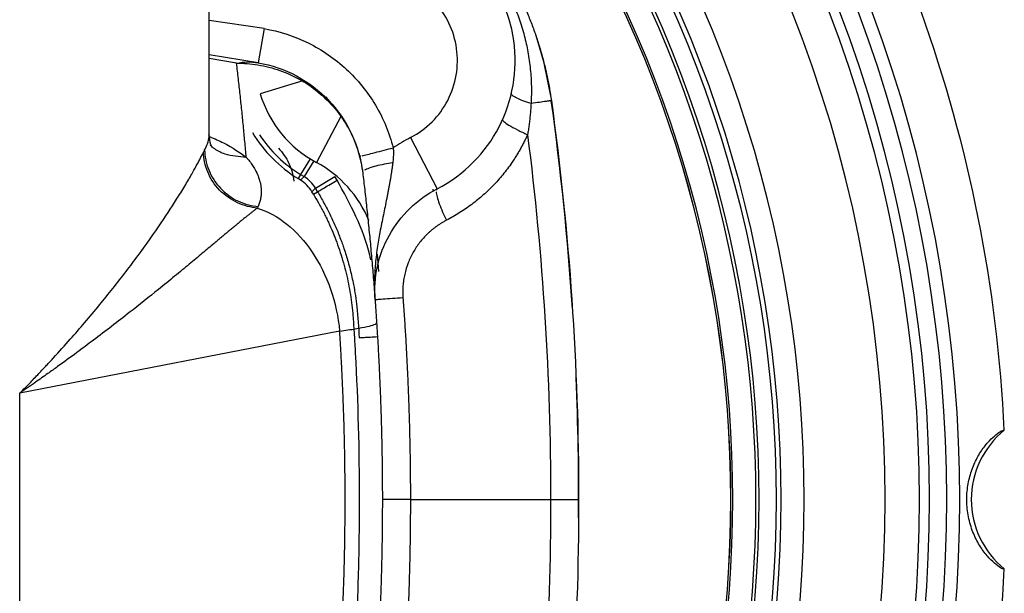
# Model space of a CAD drawing. Header units: millimetres. Extents: x 448 to 1828, y 150 to 1321.
# Tile 34 of 61: x 1055 to 1141, y 1188 to 1238. Entities that reach past the tile are written whole.
import ezdxf

# ---------------------------------------------------------------- set-up
doc = ezdxf.new("R2010")
doc.units = ezdxf.units.MM

msp = doc.modelspace()

# ---------------------------------------------------------------- linework, layer by layer
at = {"color": 7, "linetype": 'Continuous', "lineweight": 25}
for p, q in [((1071.885, 1227.719), (1071.885, 1252.109)), ((1076.656, 1236.876), (1076.143, 1233.92)), ((1076.143, 1233.92), (1071.885, 1234.617)), ((1082.255, 1230.671), (1082.003, 1230.958)), ((1089.332, 1227.448), (1091.63, 1223.007)), ((1085.022, 1225.836), (1084.919, 1225.809)), ((1079.801, 1224.249), (1079.584, 1223.897)), ((1079.802, 1223.762), (1079.584, 1223.897)), ((1079.801, 1224.249), (1080.106, 1224.061)), ((1080.106, 1224.061), (1079.802, 1223.762)), ((1081.092, 1223.059), (1082.784, 1224.067)), ((1082.967, 1223.76), (1082.784, 1224.067)), ((1080.789, 1222.76), (1081.092, 1223.059)), ((1080.92, 1222.54), (1080.789, 1222.76)), ((1080.92, 1222.54), (1081.275, 1222.752)), ((1081.275, 1222.752), (1081.092, 1223.059)), ((1091.591, 1222.881), (1091.63, 1223.007)), ((1086.429, 1217.363), (1086.561, 1215.838)), ((1083.19, 1210.697), (1055.483, 1205.311)), ((1055.483, 1186.907), (1055.483, 1205.311)), ((1089.313, 1196.109), (1086.885, 1196.109)), ((1089.313, 1196.109), (1101.458, 1196.109)), ((1101.458, 1196.109), (1103.885, 1196.109))]:
    msp.add_line(p, q, dxfattribs=at)
at = {"color": 8, "linetype": 'Continuous', "lineweight": 25}
for p, q in [((1076.656, 1236.876), (1071.885, 1237.564)), ((1074.263, 1233.88), (1071.885, 1234.274)), ((1080.01, 1232.341), (1076.31, 1231.228)), ((1083.296, 1229.257), (1081.177, 1225.287)), ((1080.634, 1225.599), (1079.801, 1224.249)), ((1080.942, 1225.416), (1080.106, 1224.061)), ((1091.308, 1222.776), (1091.289, 1222.975))]:
    msp.add_line(p, q, dxfattribs=at)
at = {"color": 7, "linetype": 'Continuous', "lineweight": 25, "flags": 128}
msp.add_lwpolyline([(1100.137, 1236.389), (1100.849, 1234.034), (1101.519, 1230.635)], dxfattribs=at)
at = {"color": 8, "linetype": 'Continuous', "lineweight": 25}
for centre, radius, start, end in [((1015.885, 1196.109), 119.874, 320.74698, 39.3305), ((1015.885, 1196.109), 114.526, 318.56542, 41.43458), ((1015.885, 1196.109), 117.515, 319.81739, 40.18261), ((1015.885, 1196.109), 118.38, 320.16407, 39.89758), ((1085.885, 1234.109), 11.586, 213.77037, 238.32323)]:
    msp.add_arc(centre, radius, start, end, dxfattribs=at)
at = {"color": 7, "linetype": 'Continuous', "lineweight": 25}
for centre, radius, start, end in [((1015.885, 1196.109), 121, 321.17349, 38.82651), ((1015.885, 1196.109), 107.533, 322.19998, 37.80002), ((1015.885, 1196.109), 105.12, 322.48807, 37.51193), ((1015.885, 1196.109), 105.54, 322.20036, 37.80002), ((1015.885, 1196.109), 103.626, 322.48807, 37.51193), ((1015.885, 1196.109), 103.35, 324.19676, 35.80324), ((1015.885, 1196.109), 101.178, 324.2173, 35.78181), ((1015.885, 1196.109), 101.181, 324.21726, 35.78272), ((1015.885, 1196.109), 101.352, 324.19676, 35.80324), ((1085.885, 1234.109), 12.5, 297.35666, 78.61082), ((1015.885, 1196.109), 125, 2.75165, 19.74929), ((1085.885, 1234.109), 10, 196.74483, 241.91206), ((850.885, 1196.109), 253, 3.74378, 7.84347), ((1085.885, 1234.109), 12, 211.33514, 238.32323), ((1076.469, 1216.464), 10, 22.28952, 61.91206), ((850.885, 1196.109), 253, 359.64258, 2.38747), ((1145.616, 1196.109), 7.731, 129.0924, 230.9076), ((1015.885, 1196.109), 125, 340.25067, 357.24893)]:
    msp.add_arc(centre, radius, start, end, dxfattribs=at)
msp.add_ellipse((1078.183, 1221.181), major_axis=(-2.173, -2.139), ratio=0.983917, start_param=2.905004, end_param=3.378181, dxfattribs=at)
for points, knots in [([(1097.382, 1242.21), (1097.48, 1242.048), (1097.676, 1241.724), (1097.958, 1241.232), (1098.231, 1240.735), (1098.495, 1240.233), (1098.748, 1239.726), (1098.992, 1239.216), (1099.226, 1238.702), (1099.45, 1238.183), (1099.664, 1237.661), (1099.868, 1237.136), (1100.062, 1236.607), (1100.246, 1236.076), (1100.419, 1235.541), (1100.583, 1235.004), (1100.736, 1234.464), (1100.879, 1233.922), (1101.011, 1233.379), (1101.134, 1232.833), (1101.246, 1232.285), (1101.348, 1231.736), (1101.44, 1231.186), (1101.492, 1230.818), (1101.519, 1230.634)], [0, 0, 0, 0, 0.045958, 0.091865, 0.137722, 0.18353, 0.229288, 0.274998, 0.320659, 0.366272, 0.411837, 0.457354, 0.502825, 0.548249, 0.593626, 0.638958, 0.684244, 0.729484, 0.77468, 0.819832, 0.864939, 0.910003, 0.955023, 1, 1, 1, 1]), ([(1089.332, 1227.448), (1090.711, 1228.161), (1091.835, 1229.286), (1093.261, 1232.045), (1093.529, 1233.612), (1093.097, 1236.689), (1092.409, 1238.122), (1090.279, 1240.383), (1088.889, 1241.154), (1087.367, 1241.461)], [0, 0, 0, 0, 0.25, 0.25, 0.5, 0.5, 0.75, 0.75, 1, 1, 1, 1]), ([(1096.795, 1241.687), (1096.873, 1241.563), (1097.029, 1241.315), (1097.25, 1240.939), (1097.462, 1240.565), (1097.662, 1240.191), (1097.851, 1239.818), (1098.03, 1239.446), (1098.342, 1238.76), (1098.756, 1237.711), (1099.188, 1236.298), (1099.512, 1234.833), (1099.718, 1233.364), (1099.794, 1232.12), (1099.795, 1231.28), (1099.782, 1230.832), (1099.772, 1230.585), (1099.763, 1230.438), (1099.76, 1230.393)], [0, 0, 0, 0, 0.0372858, 0.0740515, 0.1102957, 0.1460175, 0.1812163, 0.2158921, 0.2500449, 0.3712827, 0.5000572, 0.6224007, 0.7500412, 0.8750776, 0.9375697, 0.9625511, 0.9887177, 1, 1, 1, 1]), ([(1076.656, 1236.876), (1077.976, 1236.647), (1079.263, 1236.227), (1081.666, 1235.04), (1082.781, 1234.273), (1084.749, 1232.454), (1085.601, 1231.403), (1086.974, 1229.101), (1087.494, 1227.851), (1087.826, 1226.553)], [0, 0, 0, 0, 0.25, 0.25, 0.5, 0.5, 0.75, 0.75, 1, 1, 1, 1]), ([(1074.263, 1233.88), (1074.865, 1233.883), (1075.488, 1233.837), (1076.747, 1233.631), (1077.385, 1233.47), (1078.641, 1233.028), (1079.261, 1232.746), (1080.446, 1232.064), (1081.012, 1231.664), (1082.057, 1230.764), (1082.536, 1230.264), (1083.384, 1229.193), (1083.752, 1228.621), (1084.367, 1227.441), (1084.613, 1226.833), (1084.985, 1225.612), (1085.111, 1225), (1085.184, 1224.401)], [0, 0, 0, 0, 0.125, 0.125, 0.25, 0.25, 0.375, 0.375, 0.5, 0.5, 0.625, 0.625, 0.75, 0.75, 0.875, 0.875, 1, 1, 1, 1]), ([(1075.096, 1225.738), (1075.057, 1226.191), (1074.98, 1227.097), (1074.853, 1228.455), (1074.718, 1229.813), (1074.575, 1231.169), (1074.424, 1232.525), (1074.317, 1233.428), (1074.263, 1233.88)], [0, 0, 0, 0, 0.166919, 0.333736, 0.500453, 0.667069, 0.833584, 1, 1, 1, 1]), ([(1076.143, 1233.92), (1077.298, 1233.72), (1078.421, 1233.333), (1080.488, 1232.227), (1081.432, 1231.507), (1082.239, 1230.657)], [0, 0, 0, 0, 0.5, 0.5, 1, 1, 1, 1]), ([(1099.76, 1230.393), (1099.514, 1230.468), (1099.272, 1230.549), (1098.836, 1230.713), (1098.642, 1230.795), (1098.331, 1230.951), (1098.215, 1231.024), (1098.071, 1231.15), (1098.043, 1231.204), (1098.054, 1231.247)], [0, 0, 0, 0, 0.25, 0.25, 0.5, 0.5, 0.75, 0.75, 1, 1, 1, 1]), ([(1082.239, 1230.657), (1083.046, 1229.807), (1083.716, 1228.827), (1084.715, 1226.706), (1085.043, 1225.565), (1085.184, 1224.401)], [0, 0, 0, 0, 0.5, 0.5, 1, 1, 1, 1]), ([(1099.76, 1230.393), (1099.751, 1230.237), (1099.733, 1229.927), (1099.694, 1229.466), (1099.648, 1229.011), (1099.593, 1228.563), (1099.531, 1228.122), (1099.483, 1227.83), (1099.459, 1227.686)], [0, 0, 0, 0, 0.172129, 0.342051, 0.509787, 0.675352, 0.838755, 1, 1, 1, 1]), ([(1101.519, 1230.634), (1101.519, 1230.635), (1101.484, 1230.63), (1101.331, 1230.609), (1101.214, 1230.593), (1100.9, 1230.55), (1100.704, 1230.523), (1100.261, 1230.462), (1100.015, 1230.428), (1099.76, 1230.393)], [0, 0, 0, 0, 0.25, 0.25, 0.5, 0.5, 0.75, 0.75, 1, 1, 1, 1]), ([(1097.288, 1228.987), (1097.275, 1228.958), (1097.308, 1228.906), (1097.493, 1228.749), (1097.644, 1228.646), (1098.052, 1228.401), (1098.306, 1228.26), (1098.863, 1227.971), (1099.164, 1227.824), (1099.459, 1227.686)], [0, 0, 0, 0, 0.25, 0.25, 0.5, 0.5, 0.75, 0.75, 1, 1, 1, 1]), ([(1072.123, 1226.623), (1072.143, 1226.602), (1072.194, 1226.55), (1071.963, 1226.906), (1071.917, 1227.416), (1071.885, 1227.766)], [0, 0, 0, 0, 0.174732, 0.433097, 1, 1, 1, 1]), ([(1099.459, 1227.686), (1099.407, 1227.573), (1099.303, 1227.347), (1099.137, 1227.013), (1098.964, 1226.684), (1098.783, 1226.358), (1098.594, 1226.037), (1098.397, 1225.72), (1098.022, 1225.147), (1097.433, 1224.346), (1096.576, 1223.365), (1095.643, 1222.463), (1094.802, 1221.778), (1094.099, 1221.273), (1093.555, 1220.917), (1093.003, 1220.585), (1092.626, 1220.385), (1092.438, 1220.285)], [0, 0, 0, 0, 0.035668, 0.071319, 0.106972, 0.142646, 0.17836, 0.214132, 0.249983, 0.375451, 0.499983, 0.625393, 0.749993, 0.81341, 0.876131, 0.938285, 1, 1, 1, 1]), ([(1055.483, 1205.311), (1055.649, 1205.478), (1055.968, 1205.801), (1056.424, 1206.269), (1056.842, 1206.703), (1057.223, 1207.103), (1057.569, 1207.469), (1057.88, 1207.801), (1058.157, 1208.1), (1058.827, 1208.826), (1059.821, 1209.928), (1061.152, 1211.459), (1062.38, 1212.923), (1063.581, 1214.409), (1064.691, 1215.833), (1066.139, 1217.764), (1067.718, 1219.999), (1069.061, 1222.069), (1069.941, 1223.518), (1070.416, 1224.34), (1070.729, 1224.903), (1070.926, 1225.266), (1071.102, 1225.598), (1071.259, 1225.903), (1071.35, 1226.084), (1071.395, 1226.174)], [0, 0, 0, 0, 0.020432, 0.039491, 0.057178, 0.073491, 0.088432, 0.101999, 0.114194, 0.125016, 0.191077, 0.250022, 0.315083, 0.375034, 0.439288, 0.50003, 0.631685, 0.749971, 0.814145, 0.874973, 0.90104, 0.926564, 0.951557, 0.976031, 1, 1, 1, 1]), ([(1071.395, 1226.174), (1071.413, 1226.21), (1071.449, 1226.282), (1071.483, 1226.342), (1071.5, 1226.371)], [0, 0, 0, 0, 0.499999, 1, 1, 1, 1]), ([(1076.057, 1221.337), (1075.501, 1221.387), (1074.912, 1221.534), (1073.782, 1222.057), (1073.244, 1222.435), (1072.35, 1223.362), (1071.996, 1223.909), (1071.528, 1225.044), (1071.412, 1225.628), (1071.395, 1226.174)], [0, 0, 0, 0, 0.25, 0.25, 0.5, 0.5, 0.75, 0.75, 1, 1, 1, 1]), ([(1071.5, 1226.371), (1071.512, 1225.818), (1071.622, 1225.225), (1072.081, 1224.075), (1072.431, 1223.52), (1073.32, 1222.58), (1073.857, 1222.198), (1074.988, 1221.669), (1075.578, 1221.521), (1076.136, 1221.473)], [0, 0, 0, 0, 0.25, 0.25, 0.5, 0.5, 0.75, 0.75, 1, 1, 1, 1]), ([(1077.888, 1226.525), (1078.255, 1226.139), (1078.56, 1225.693), (1079.014, 1224.729), (1079.163, 1224.211), (1079.227, 1223.682)], [0, 0, 0, 0, 0.5, 0.5, 1, 1, 1, 1]), ([(1087.826, 1226.553), (1087.83, 1226.481), (1087.839, 1226.338), (1087.843, 1226.123), (1087.84, 1225.906), (1087.83, 1225.689), (1087.813, 1225.472), (1087.796, 1225.327), (1087.787, 1225.255)], [0, 0, 0, 0, 0.164432, 0.32949, 0.495385, 0.662315, 0.830463, 1, 1, 1, 1]), ([(1075.096, 1225.738), (1075.147, 1225.681), (1075.249, 1225.565), (1075.39, 1225.389), (1075.524, 1225.211), (1075.648, 1225.03), (1075.763, 1224.848), (1075.938, 1224.544), (1076.139, 1224.119), (1076.311, 1223.575), (1076.399, 1223.038), (1076.401, 1222.567), (1076.347, 1222.16), (1076.265, 1221.815), (1076.179, 1221.587), (1076.136, 1221.473)], [0, 0, 0, 0, 0.040998, 0.08226, 0.123787, 0.165585, 0.207656, 0.250005, 0.374537, 0.499994, 0.624978, 0.750015, 0.833831, 0.917149, 1, 1, 1, 1]), ([(1087.787, 1225.255), (1087.774, 1225.152), (1087.747, 1224.946), (1087.704, 1224.639), (1087.657, 1224.331), (1087.608, 1224.022), (1087.557, 1223.714), (1087.503, 1223.406), (1087.447, 1223.097), (1087.388, 1222.789), (1087.328, 1222.48), (1087.192, 1221.794), (1086.963, 1220.71), (1086.673, 1219.285), (1086.422, 1217.815), (1086.282, 1216.613), (1086.218, 1215.607), (1086.199, 1214.914), (1086.205, 1214.166), (1086.235, 1213.678), (1086.252, 1213.394)], [0, 0, 0, 0, 0.024176, 0.048541, 0.073094, 0.097832, 0.122753, 0.147855, 0.173138, 0.198599, 0.22424, 0.25006, 0.370667, 0.500044, 0.617736, 0.750059, 0.808974, 0.875072, 0.927242, 1, 1, 1, 1]), ([(1085.184, 1224.401), (1085.242, 1223.908), (1085.361, 1222.909), (1085.529, 1221.389), (1085.692, 1219.827), (1085.849, 1218.224), (1085.998, 1216.58), (1086.139, 1214.893), (1086.271, 1213.165), (1086.349, 1212), (1086.389, 1211.41)], [0, 0, 0, 0, 0.11381, 0.230817, 0.351021, 0.474422, 0.601021, 0.730817, 0.86381, 1, 1, 1, 1]), ([(1081.275, 1222.752), (1081.307, 1222.771), (1081.435, 1222.847), (1081.838, 1223.087), (1082.393, 1223.417), (1082.784, 1223.65), (1082.967, 1223.76)], [0, 0, 0, 0, 0.249752, 0.500292, 0.750832, 1, 1, 1, 1]), ([(1081.275, 1222.752), (1081.371, 1222.589), (1081.561, 1222.266), (1081.834, 1221.779), (1082.095, 1221.29), (1082.344, 1220.8), (1082.582, 1220.306), (1082.881, 1219.641), (1083.16, 1218.959), (1083.404, 1218.3), (1083.647, 1217.597), (1083.879, 1216.847), (1084.156, 1215.807), (1084.443, 1214.519), (1084.745, 1212.557), (1084.831, 1211.015), (1084.88, 1210.12)], [0, 0, 0, 0, 0.042574, 0.084592, 0.126198, 0.167538, 0.208762, 0.250022, 0.332146, 0.375027, 0.408748, 0.500031, 0.552255, 0.651628, 0.797757, 1, 1, 1, 1]), ([(1086.252, 1213.394), (1086.181, 1214.363), (1086.252, 1215.343), (1086.673, 1217.241), (1087.023, 1218.159), (1087.972, 1219.856), (1088.572, 1220.634), (1089.969, 1221.987), (1090.766, 1222.56), (1091.63, 1223.007)], [0, 0, 0, 0, 0.25, 0.25, 0.5, 0.5, 0.75, 0.75, 1, 1, 1, 1]), ([(1080.92, 1222.54), (1081.053, 1222.317), (1081.281, 1221.935), (1081.596, 1221.36), (1081.812, 1220.943), (1082.018, 1220.53), (1082.284, 1219.968), (1082.723, 1218.966), (1083.263, 1217.504), (1083.774, 1215.7), (1084.081, 1214.172), (1084.255, 1212.936), (1084.333, 1212.156), (1084.376, 1211.55), (1084.41, 1211.027), (1084.468, 1210.105), (1084.756, 1205.092), (1084.943, 1198.222), (1084.842, 1190.822), (1084.698, 1186.596), (1084.575, 1183.961), (1084.468, 1182.108), (1084.408, 1181.184), (1084.377, 1180.676), (1084.31, 1179.742), (1084.142, 1178.352), (1083.773, 1176.514), (1083.263, 1174.715), (1082.613, 1172.957), (1082.027, 1171.686), (1081.593, 1170.853), (1081.373, 1170.45), (1081.13, 1170.026), (1080.975, 1169.769), (1080.908, 1169.658)], [0, 0, 0, 0, 0.015625, 0.023437, 0.03125, 0.039062, 0.046875, 0.0625, 0.09375, 0.125, 0.15625, 0.171875, 0.1875, 0.195312, 0.203125, 0.21875, 0.25, 0.5, 0.625, 0.6875, 0.75, 0.78125, 0.796875, 0.804687, 0.8125, 0.84375, 0.875, 0.90625, 0.9375, 0.96875, 0.976562, 0.984375, 0.992187, 1, 1, 1, 1]), ([(1076.057, 1221.337), (1075.992, 1221.288), (1075.86, 1221.188), (1075.651, 1221.027), (1075.434, 1220.856), (1075.205, 1220.674), (1074.967, 1220.482), (1074.717, 1220.279), (1074.456, 1220.065), (1074.185, 1219.841), (1073.902, 1219.607), (1073.607, 1219.361), (1073.301, 1219.106), (1072.983, 1218.839), (1072.653, 1218.562), (1072.1, 1218.099), (1071.283, 1217.414), (1070.147, 1216.468), (1068.886, 1215.427), (1067.183, 1214.04), (1064.876, 1212.202), (1062.477, 1210.355), (1060.372, 1208.786), (1059.051, 1207.823), (1057.847, 1206.961), (1056.76, 1206.193), (1055.936, 1205.624), (1055.483, 1205.311)], [0, 0, 0, 0, 0.015749, 0.031818, 0.04821, 0.064925, 0.081963, 0.099327, 0.117016, 0.135032, 0.153375, 0.172046, 0.191045, 0.210373, 0.230032, 0.25002, 0.307157, 0.367864, 0.432148, 0.500016, 0.616478, 0.749993, 0.808765, 0.874984, 0.90758, 0.949252, 1, 1, 1, 1]), ([(1076.136, 1221.473), (1076.124, 1221.453), (1076.098, 1221.412), (1076.071, 1221.362), (1076.057, 1221.337)], [0, 0, 0, 0, 0.4989094, 1, 1, 1, 1]), ([(1076.057, 1221.337), (1076.94, 1221.072), (1077.809, 1220.602), (1079.425, 1219.305), (1080.171, 1218.478), (1081.456, 1216.562), (1081.994, 1215.473), (1082.802, 1213.154), (1083.071, 1211.926), (1083.19, 1210.697)], [0, 0, 0, 0, 0.25, 0.25, 0.5, 0.5, 0.75, 0.75, 1, 1, 1, 1]), ([(1092.438, 1220.285), (1092.363, 1220.245), (1092.212, 1220.165), (1091.992, 1220.035), (1091.778, 1219.898), (1091.569, 1219.755), (1091.367, 1219.604), (1091.171, 1219.447), (1090.981, 1219.283), (1090.61, 1218.939), (1090.099, 1218.372), (1089.534, 1217.521), (1089.096, 1216.597), (1088.848, 1215.778), (1088.723, 1215.106), (1088.667, 1214.596), (1088.646, 1214.083), (1088.663, 1213.741), (1088.672, 1213.57)], [0, 0, 0, 0, 0.031833, 0.063431, 0.094831, 0.126069, 0.157183, 0.188207, 0.219178, 0.250131, 0.375578, 0.499998, 0.62503, 0.749879, 0.812305, 0.874969, 0.937537, 1, 1, 1, 1]), ([(1088.672, 1213.57), (1088.368, 1213.548), (1088.053, 1213.525), (1087.458, 1213.481), (1087.18, 1213.461), (1086.72, 1213.427), (1086.54, 1213.414), (1086.306, 1213.397), (1086.252, 1213.393), (1086.252, 1213.393)], [0, 0, 0, 0, 0.25, 0.25, 0.5, 0.5, 0.75, 0.75, 1, 1, 1, 1]), ([(1088.672, 1213.57), (1088.71, 1213.041), (1088.785, 1211.99), (1088.884, 1210.425), (1088.972, 1208.884), (1089.048, 1207.367), (1089.114, 1205.875), (1089.17, 1204.407), (1089.216, 1202.964), (1089.252, 1201.545), (1089.28, 1200.151), (1089.299, 1198.782), (1089.311, 1197.437), (1089.312, 1196.549), (1089.313, 1196.109)], [0, 0, 0, 0, 0.091143, 0.180865, 0.269167, 0.356049, 0.441511, 0.525553, 0.608175, 0.689378, 0.769162, 0.847527, 0.924473, 1, 1, 1, 1]), ([(1083.19, 1210.697), (1083.686, 1210.761), (1084.142, 1210.827), (1084.944, 1210.957), (1085.29, 1211.021), (1085.844, 1211.145), (1086.053, 1211.204), (1086.327, 1211.314), (1086.392, 1211.365), (1086.389, 1211.41)], [0, 0, 0, 0, 0.25, 0.25, 0.5, 0.5, 0.75, 0.75, 1, 1, 1, 1]), ([(1083.19, 1181.521), (1083.217, 1181.944), (1083.271, 1182.789), (1083.342, 1184.058), (1083.406, 1185.326), (1083.464, 1186.595), (1083.514, 1187.863), (1083.557, 1189.132), (1083.593, 1190.4), (1083.621, 1191.669), (1083.643, 1192.937), (1083.657, 1194.206), (1083.664, 1195.475), (1083.664, 1196.743), (1083.657, 1198.012), (1083.643, 1199.28), (1083.621, 1200.549), (1083.593, 1201.817), (1083.557, 1203.086), (1083.514, 1204.354), (1083.464, 1205.623), (1083.406, 1206.892), (1083.342, 1208.16), (1083.271, 1209.429), (1083.217, 1210.274), (1083.19, 1210.697)], [0, 0, 0, 0, 0.043585, 0.08714, 0.130669, 0.174175, 0.21766, 0.261127, 0.304579, 0.348019, 0.391449, 0.434871, 0.47829, 0.521708, 0.565126, 0.608549, 0.651979, 0.695419, 0.738871, 0.782338, 0.825823, 0.86933, 0.912859, 0.956415, 1, 1, 1, 1]), ([(1086.389, 1211.41), (1086.417, 1210.967), (1086.473, 1210.081), (1086.548, 1208.752), (1086.615, 1207.422), (1086.675, 1206.092), (1086.728, 1204.762), (1086.773, 1203.431), (1086.811, 1202.1), (1086.841, 1200.769), (1086.863, 1199.437), (1086.878, 1198.106), (1086.886, 1196.775), (1086.886, 1195.443), (1086.878, 1194.112), (1086.863, 1192.78), (1086.841, 1191.449), (1086.811, 1190.118), (1086.773, 1188.787), (1086.728, 1187.456), (1086.675, 1186.126), (1086.615, 1184.795), (1086.548, 1183.466), (1086.473, 1182.136), (1086.417, 1181.251), (1086.389, 1180.808)], [0, 0, 0, 0, 0.043527, 0.08704, 0.130542, 0.174033, 0.217515, 0.260988, 0.304455, 0.347915, 0.391372, 0.434825, 0.478276, 0.521727, 0.565178, 0.608631, 0.652087, 0.695548, 0.739014, 0.782487, 0.825969, 0.869459, 0.912961, 0.956474, 1, 1, 1, 1]), ([(1140.741, 1190.109), (1140.71, 1190.093), (1140.649, 1190.061), (1140.209, 1190.329), (1139.606, 1190.831), (1138.92, 1191.615), (1138.273, 1192.648), (1137.772, 1193.903), (1137.496, 1195.269), (1137.47, 1196.653), (1137.685, 1197.977), (1138.101, 1199.199), (1138.678, 1200.26), (1139.317, 1201.079), (1139.915, 1201.66), (1140.554, 1202.126), (1140.668, 1202.115), (1140.741, 1202.109)], [0, 0, 0, 0, 0.076207, 0.148002, 0.216833, 0.280481, 0.342834, 0.404246, 0.465406, 0.523555, 0.580737, 0.638442, 0.696976, 0.757832, 0.816943, 0.88107, 1, 1, 1, 1]), ([(1089.313, 1196.109), (1089.312, 1195.58), (1089.31, 1194.51), (1089.293, 1192.887), (1089.265, 1191.229), (1089.224, 1189.535), (1089.17, 1187.806), (1089.102, 1186.042), (1089.02, 1184.243), (1088.921, 1182.408), (1088.807, 1180.539), (1088.717, 1179.282), (1088.672, 1178.647)], [0, 0, 0, 0, 0.09081, 0.183661, 0.278554, 0.375489, 0.474467, 0.575487, 0.678549, 0.783656, 0.890806, 1, 1, 1, 1])]:
    msp.add_open_spline(points, degree=3, knots=knots, dxfattribs=at)
for points in [[(1074.263, 1233.88), (1074.895, 1234.013), (1075.532, 1234.026), (1076.143, 1233.92)], [(1101.519, 1230.634), (1103.094, 1219.198), (1103.885, 1207.653), (1103.885, 1196.109)], [(1089.332, 1227.448), (1088.813, 1227.179), (1088.31, 1226.88), (1087.826, 1226.553)], [(1099.459, 1227.686), (1100.79, 1217.216), (1101.458, 1206.662), (1101.458, 1196.109)], [(1081.092, 1223.059), (1080.851, 1223.468), (1080.511, 1223.814), (1080.106, 1224.061)], [(1101.458, 1196.109), (1101.458, 1185.556), (1100.79, 1175.001), (1099.459, 1164.532)], [(1103.885, 1196.109), (1103.885, 1184.564), (1103.094, 1173.019), (1101.519, 1161.583)]]:
    msp.add_open_spline(points, degree=3, dxfattribs=at)
at = {"color": 8, "linetype": 'Continuous', "lineweight": 25}
for points, knots in [([(1071.5, 1226.371), (1071.591, 1226.55), (1071.783, 1226.927), (1071.894, 1227.381), (1071.874, 1227.656), (1071.869, 1227.719)], [0, 0, 0, 0, 0.410896, 0.865564, 1, 1, 1, 1]), ([(1071.927, 1227.525), (1072.346, 1227.345), (1073.686, 1226.769), (1074.522, 1226.158), (1075.096, 1225.738)], [0, 0, 0, 0, 0.313062, 1, 1, 1, 1]), ([(1075.096, 1225.739), (1074.472, 1225.783), (1073.511, 1225.851), (1072.49, 1226.336), (1072.115, 1226.658), (1071.991, 1226.764)], [0, 0, 0, 0, 0.553214, 0.852355, 1, 1, 1, 1]), ([(1085.141, 1225.866), (1085.25, 1225.894), (1085.402, 1225.933), (1085.782, 1226.03), (1086.008, 1226.088), (1086.502, 1226.214), (1086.769, 1226.283), (1087.304, 1226.42), (1087.572, 1226.488), (1087.826, 1226.553)], [0, 0, 0, 0, 0.25, 0.25, 0.5, 0.5, 0.75, 0.75, 1, 1, 1, 1]), ([(1087.787, 1225.255), (1087.545, 1225.221), (1087.294, 1225.18), (1086.799, 1225.086), (1086.556, 1225.033), (1086.111, 1224.918), (1085.91, 1224.856), (1085.576, 1224.733), (1085.444, 1224.671), (1085.351, 1224.612)], [0, 0, 0, 0, 0.25, 0.25, 0.5, 0.5, 0.75, 0.75, 1, 1, 1, 1]), ([(1085.882, 1216.873), (1085.855, 1217.001), (1085.584, 1218.288), (1084.666, 1220.639), (1083.534, 1222.719), (1082.967, 1223.76)], [0, 0, 0, 0, 0.052131, 0.526037, 1, 1, 1, 1]), ([(1091.551, 1222.748), (1091.555, 1222.637), (1091.58, 1222.489), (1091.67, 1222.134), (1091.736, 1221.925), (1091.9, 1221.476), (1091.998, 1221.235), (1092.21, 1220.753), (1092.324, 1220.513), (1092.438, 1220.285)], [0, 0, 0, 0, 0.25, 0.25, 0.5, 0.5, 0.75, 0.75, 1, 1, 1, 1]), ([(1084.881, 1210.12), (1084.944, 1210.124), (1085.071, 1210.132), (1085.542, 1210.16), (1086.019, 1210.188), (1086.339, 1210.208), (1086.428, 1210.213)], [0, 0, 0, 0, 0.295257, 0.590514, 0.885771, 1, 1, 1, 1])]:
    msp.add_open_spline(points, degree=3, knots=knots, dxfattribs=at)

doc.saveas('drawing.dxf')
